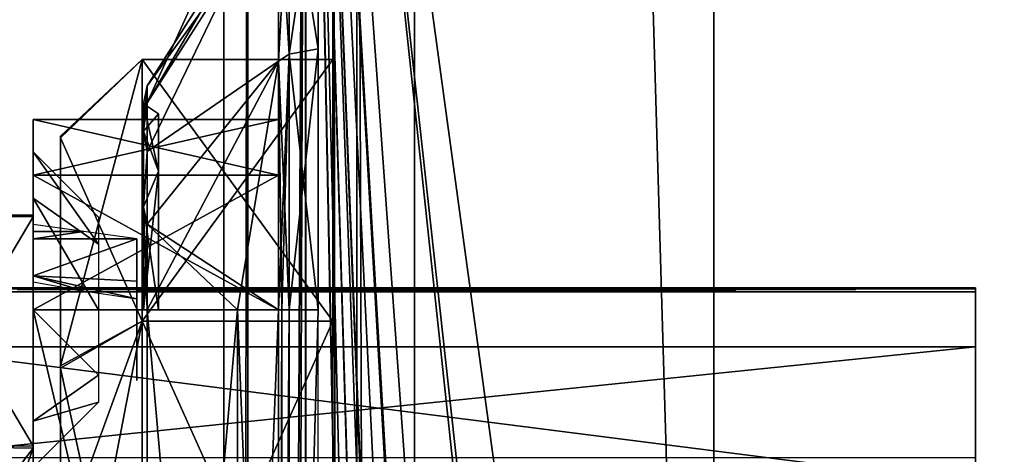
# Model space of a CAD drawing. Header units: millimetres. Extents: x -108 to 112, y -157 to 157.
# Tile 94 of 118: x -96 to -78, y 130 to 138. Entities that reach past the tile are written whole.
import ezdxf

# ---------------------------------------------------------------- set-up
doc = ezdxf.new("R2010")
doc.units = ezdxf.units.MM
doc.header["$LTSCALE"] = 33.374815
for name, color, linetype in [('12', 7, 'CONTINUOUS'), ('198', 7, 'CONTINUOUS'), ('208', 7, 'CONTINUOUS'), ('211', 7, 'CONTINUOUS'), ('217', 7, 'CONTINUOUS'), ('3', 7, 'CONTINUOUS'), ('336', 7, 'CONTINUOUS'), ('337', 7, 'CONTINUOUS'), ('338', 7, 'CONTINUOUS'), ('339', 7, 'CONTINUOUS'), ('340', 7, 'CONTINUOUS'), ('343', 7, 'CONTINUOUS'), ('346', 7, 'CONTINUOUS'), ('349', 7, 'CONTINUOUS'), ('350', 7, 'CONTINUOUS'), ('351', 7, 'CONTINUOUS'), ('365', 7, 'CONTINUOUS'), ('366', 7, 'CONTINUOUS'), ('371', 7, 'CONTINUOUS'), ('372', 7, 'CONTINUOUS'), ('373', 7, 'CONTINUOUS'), ('374', 7, 'CONTINUOUS'), ('375', 7, 'CONTINUOUS'), ('379', 7, 'CONTINUOUS'), ('380', 7, 'CONTINUOUS'), ('381', 7, 'CONTINUOUS'), ('382', 7, 'CONTINUOUS'), ('383', 7, 'CONTINUOUS'), ('384', 7, 'CONTINUOUS'), ('389', 7, 'CONTINUOUS'), ('584', 7, 'CONTINUOUS'), ('585', 7, 'CONTINUOUS'), ('587', 7, 'CONTINUOUS'), ('9', 7, 'CONTINUOUS'), ('962', 7, 'CONTINUOUS'), ('963', 7, 'CONTINUOUS'), ('964', 7, 'CONTINUOUS')]:
    doc.layers.add(name, color=color, linetype=linetype)

msp = doc.modelspace()

# ---------------------------------------------------------------- linework, layer by layer
at = {"layer": '12', "color": 7, "linetype": 'CONTINUOUS'}
for points in [[(-90, -155, 64.5), (-89.561, -155, 65.561), (-90, 155, 64.5), (-90, -155, 64.5)], [(-89.561, -155, 65.561), (-89.561, 155, 65.561), (-90, 155, 64.5), (-89.561, -155, 65.561)], [(-89.561, -155, 65.561), (-88.5, -155, 66), (-89.561, 155, 65.561), (-89.561, -155, 65.561)], [(-88.5, -155, 66), (-88.5, 155, 66), (-89.561, 155, 65.561), (-88.5, -155, 66)]]:
    msp.add_3dface(points, dxfattribs=at)
at = {"layer": '198', "color": 7, "linetype": 'CONTINUOUS'}
for points in [[(-90.498, -155.5, -68.5), (-90.498, 155.5, -68.5), (-84.384, -149.302, -68.5), (-90.498, -155.5, -68.5)], [(-90.498, 155.5, -68.5), (-84.384, -50.302, -68.5), (-84.39, -98.209, -68.5), (-90.498, 155.5, -68.5)], [(-84.384, -99.802, -68.5), (-90.498, 155.5, -68.5), (-84.39, -98.209, -68.5), (-84.384, -99.802, -68.5)], [(-90.498, 155.5, -68.5), (-84.384, -99.802, -68.5), (-84.39, -147.709, -68.5), (-90.498, 155.5, -68.5)], [(-90.498, 155.5, -68.5), (-83, -47.9, -68.5), (-84.39, -48.709, -68.5), (-90.498, 155.5, -68.5)], [(-83, -47.9, -68.5), (-90.498, 155.5, -68.5), (-84.384, -0.802, -68.5), (-83, -47.9, -68.5)], [(-84.384, -50.302, -68.5), (-90.498, 155.5, -68.5), (-84.39, -48.709, -68.5), (-84.384, -50.302, -68.5)], [(-90.498, 155.5, -68.5), (-83, 51.1, -68.5), (-84.39, 50.291, -68.5), (-90.498, 155.5, -68.5)], [(-83, 51.1, -68.5), (-90.498, 155.5, -68.5), (-84.384, 98.198, -68.5), (-83, 51.1, -68.5)], [(-84.384, 48.698, -68.5), (-90.498, 155.5, -68.5), (-84.39, 50.291, -68.5), (-84.384, 48.698, -68.5)], [(-90.498, 155.5, -68.5), (-84.384, 48.698, -68.5), (-83, 1.6, -68.5), (-90.498, 155.5, -68.5)], [(-90.498, 155.5, -68.5), (-83, 100.6, -68.5), (-84.39, 99.791, -68.5), (-90.498, 155.5, -68.5)], [(-83, 100.6, -68.5), (-90.498, 155.5, -68.5), (-84.384, 147.698, -68.5), (-83, 100.6, -68.5)], [(-84.384, 98.198, -68.5), (-90.498, 155.5, -68.5), (-84.39, 99.791, -68.5), (-84.384, 98.198, -68.5)], [(-84.384, -149.302, -68.5), (-90.498, 155.5, -68.5), (-84.39, -147.709, -68.5), (-84.384, -149.302, -68.5)], [(-90.498, 155.5, -68.5), (-83, 1.6, -68.5), (-84.39, 0.791, -68.5), (-90.498, 155.5, -68.5)], [(-84.384, -0.802, -68.5), (-90.498, 155.5, -68.5), (-84.39, 0.791, -68.5), (-84.384, -0.802, -68.5)], [(-83, 146.9, -68.5), (-83, 100.6, -68.5), (-84.384, 147.698, -68.5), (-83, 146.9, -68.5)], [(83, 100.6, -68.5), (-83, 100.6, -68.5), (-83, 146.9, -68.5), (83, 100.6, -68.5)], [(-41.5, 146.9, -68.5), (83, 100.6, -68.5), (-83, 146.9, -68.5), (-41.5, 146.9, -68.5)]]:
    msp.add_3dface(points, dxfattribs=at)
at = {"layer": '208', "color": 7, "linetype": 'CONTINUOUS'}
for points in [[(-91.56, -155.5, -68.062), (-92, -155.5, -67), (-91.56, 155.5, -68.062), (-91.56, -155.5, -68.062)], [(-92, -155.5, -67), (-92, 155.5, -67), (-91.56, 155.5, -68.062), (-92, -155.5, -67)], [(-90.498, 155.5, -68.5), (-90.498, -155.5, -68.5), (-91.56, -155.5, -68.062), (-90.498, 155.5, -68.5)], [(-90.498, 155.5, -68.5), (-91.56, -155.5, -68.062), (-91.56, 155.5, -68.062), (-90.498, 155.5, -68.5)]]:
    msp.add_3dface(points, dxfattribs=at)
at = {"layer": '211', "color": 7, "linetype": 'CONTINUOUS'}
for points in [[(-92, -157, -65.5), (-92, -157, -58.5), (-92, 157, -58.5), (-92, -157, -65.5)], [(-92, -156.561, -66.561), (-92, -157, -65.5), (-92, 157, -58.5), (-92, -156.561, -66.561)], [(-92, -155.5, -67), (-92, -156.561, -66.561), (-92, 157, -58.5), (-92, -155.5, -67)], [(-92, 155.5, -67), (-92, -155.5, -67), (-92, 157, -58.5), (-92, 155.5, -67)]]:
    msp.add_3dface(points, dxfattribs=at)
at = {"layer": '217', "color": 7, "linetype": 'CONTINUOUS'}
for points in [[(-92, 157, -58.5), (-92, -157, -58.5), (-90.498, 157, -58.5), (-92, 157, -58.5)], [(-90.498, 157, -58.5), (-92, -157, -58.5), (-90.5, 155.5, -58.5), (-90.498, 157, -58.5)], [(-90.5, 155.5, -58.5), (-92, -157, -58.5), (-90.5, -155.5, -58.5), (-90.5, 155.5, -58.5)]]:
    msp.add_3dface(points, dxfattribs=at)
at = {"layer": '3', "color": 7, "linetype": 'CONTINUOUS'}
for points in [[(-88.5, 155, 66), (-88.5, -155, 66), (-67.999, 126.512, 66), (-88.5, 155, 66)], [(-55.311, 155, 66), (-88.5, 155, 66), (-67.12, 128.622, 66), (-55.311, 155, 66)], [(-67.12, 128.622, 66), (-88.5, 155, 66), (-67.999, 126.512, 66), (-67.12, 128.622, 66)]]:
    msp.add_3dface(points, dxfattribs=at)
at = {"layer": '336', "color": 7, "linetype": 'CONTINUOUS'}
for points in [[(-91, 114, -42.75), (-95.5, 114, -42.75), (-95.5, 133, -42.75), (-91, 114, -42.75)], [(-91, 133, -42.75), (-91, 114, -42.75), (-95.5, 133, -42.75), (-91, 133, -42.75)]]:
    msp.add_3dface(points, dxfattribs=at)
at = {"layer": '337', "color": 7, "linetype": 'CONTINUOUS'}
for points in [[(-91, 136.5, -39.25), (-91, 135.475, -41.725), (-95.5, 136.5, -39.25), (-91, 136.5, -39.25)], [(-95.5, 136.5, -39.25), (-91, 135.475, -41.725), (-95.5, 135.474, -41.724), (-95.5, 136.5, -39.25)], [(-91, 135.475, -41.725), (-91, 133, -42.75), (-95.5, 135.474, -41.724), (-91, 135.475, -41.725)], [(-91, 133, -42.75), (-95.5, 133, -42.75), (-95.5, 135.474, -41.724), (-91, 133, -42.75)]]:
    msp.add_3dface(points, dxfattribs=at)
at = {"layer": '338', "color": 7, "linetype": 'CONTINUOUS'}
for points in [[(-91, 136.5, -39.25), (-95.5, 136.5, -39.25), (-95.5, 136.5, -15.25), (-91, 136.5, -39.25)], [(-91, 136.5, -15.25), (-91, 136.5, -39.25), (-95.5, 136.5, -15.25), (-91, 136.5, -15.25)]]:
    msp.add_3dface(points, dxfattribs=at)
at = {"layer": '339', "color": 7, "linetype": 'CONTINUOUS'}
for points in [[(-91, 136.5, -15.25), (-95.5, 136.5, -15.25), (-95.5, 135.474, -12.776), (-91, 136.5, -15.25)], [(-91, 135.475, -12.775), (-91, 136.5, -15.25), (-95.5, 135.474, -12.776), (-91, 135.475, -12.775)], [(-91, 133, -11.75), (-91, 135.475, -12.775), (-95.5, 133, -11.75), (-91, 133, -11.75)], [(-95.5, 133, -11.75), (-91, 135.475, -12.775), (-95.5, 135.474, -12.776), (-95.5, 133, -11.75)]]:
    msp.add_3dface(points, dxfattribs=at)
at = {"layer": '340', "color": 7, "linetype": 'CONTINUOUS'}
for points in [[(-95.5, 136.5, -39.25), (-95.5, 135.474, -41.724), (-95.5, 116.9, -39.25), (-95.5, 136.5, -39.25)], [(-95.5, 136.5, -15.25), (-95.5, 136.5, -39.25), (-95.5, 135.9, -15.25), (-95.5, 136.5, -15.25)], [(-95.5, 136.5, -39.25), (-95.5, 123.5, -39.05), (-95.5, 127.18, -38.461), (-95.5, 136.5, -39.25)], [(-95.5, 123.5, -39.05), (-95.5, 136.5, -39.25), (-95.5, 116.9, -39.25), (-95.5, 123.5, -39.05)], [(-95.5, 134.71, -23.568), (-95.5, 136.5, -39.25), (-95.5, 134.74, -30.84), (-95.5, 134.71, -23.568)], [(-95.5, 136.5, -39.25), (-95.5, 134.71, -23.568), (-95.5, 135.05, -17.3), (-95.5, 136.5, -39.25)], [(-95.5, 134.74, -30.84), (-95.5, 136.5, -39.25), (-95.5, 130.498, -36.749), (-95.5, 134.74, -30.84)], [(-95.5, 130.498, -36.749), (-95.5, 136.5, -39.25), (-95.5, 127.18, -38.461), (-95.5, 130.498, -36.749)], [(-95.5, 135.9, -15.25), (-95.5, 136.5, -39.25), (-95.5, 135.05, -17.3), (-95.5, 135.9, -15.25)], [(-95.5, 135.474, -12.776), (-95.5, 136.5, -15.25), (-95.5, 135.05, -13.2), (-95.5, 135.474, -12.776)], [(-95.5, 135.05, -13.2), (-95.5, 136.5, -15.25), (-95.5, 135.9, -15.25), (-95.5, 135.05, -13.2)], [(-95.5, 135.474, -41.724), (-95.5, 133, -42.75), (-95.5, 114, -42.15), (-95.5, 135.474, -41.724)], [(-95.5, 116.9, -39.25), (-95.5, 135.474, -41.724), (-95.5, 116.05, -41.3), (-95.5, 116.9, -39.25)], [(-95.5, 116.05, -41.3), (-95.5, 135.474, -41.724), (-95.5, 114, -42.15), (-95.5, 116.05, -41.3)], [(-95.5, 133, -11.75), (-95.5, 135.474, -12.776), (-95.5, 133, -12.35), (-95.5, 133, -11.75)], [(-95.5, 133, -12.35), (-95.5, 135.474, -12.776), (-95.5, 135.05, -13.2), (-95.5, 133, -12.35)], [(-95.5, 135.05, -17.3), (-95.5, 134.71, -23.568), (-95.5, 133, -18.15), (-95.5, 135.05, -17.3)], [(-95.5, 134.71, -23.568), (-95.5, 130.455, -17.719), (-95.5, 133, -18.15), (-95.5, 134.71, -23.568)], [(-95.5, 133, -42.75), (-95.5, 114, -42.75), (-95.5, 114, -42.15), (-95.5, 133, -42.75)], [(-95.5, 114, -11.75), (-95.5, 133, -11.75), (-95.5, 133, -12.35), (-95.5, 114, -11.75)], [(-95.5, 111.526, -12.776), (-95.5, 114, -11.75), (-95.5, 133, -12.35), (-95.5, 111.526, -12.776)], [(-95.5, 130.95, -13.2), (-95.5, 111.526, -12.776), (-95.5, 133, -12.35), (-95.5, 130.95, -13.2)], [(-95.5, 133, -18.15), (-95.5, 130.455, -17.719), (-95.5, 130.95, -17.3), (-95.5, 133, -18.15)], [(-95.5, 130.1, -15.25), (-95.5, 111.526, -12.776), (-95.5, 130.95, -13.2), (-95.5, 130.1, -15.25)], [(-95.5, 130.455, -17.719), (-95.5, 123.5, -15.45), (-95.5, 130.95, -17.3), (-95.5, 130.455, -17.719)], [(-95.5, 123.5, -15.45), (-95.5, 130.1, -15.25), (-95.5, 130.95, -17.3), (-95.5, 123.5, -15.45)]]:
    msp.add_3dface(points, dxfattribs=at)
at = {"layer": '343', "color": 7, "linetype": 'CONTINUOUS'}
for points in [[(-95.5, 134.71, -23.568), (-95.5, 134.74, -30.84), (-98, 134.74, -23.66), (-95.5, 134.71, -23.568)], [(-98, 130.498, -17.751), (-95.5, 134.71, -23.568), (-98, 134.74, -23.66), (-98, 130.498, -17.751)], [(-95.5, 134.74, -30.84), (-95.5, 130.498, -36.749), (-98, 134.71, -30.932), (-95.5, 134.74, -30.84)], [(-98, 134.74, -23.66), (-95.5, 134.74, -30.84), (-98, 134.71, -30.932), (-98, 134.74, -23.66)], [(-95.5, 130.455, -17.719), (-95.5, 134.71, -23.568), (-98, 130.498, -17.751), (-95.5, 130.455, -17.719)], [(-98, 134.71, -30.932), (-95.5, 130.498, -36.749), (-98, 130.455, -36.781), (-98, 134.71, -30.932)], [(-98, 127.18, -16.039), (-95.5, 130.455, -17.719), (-98, 130.498, -17.751), (-98, 127.18, -16.039)], [(-95.5, 130.498, -36.749), (-95.5, 127.18, -38.461), (-98, 130.455, -36.781), (-95.5, 130.498, -36.749)], [(-95.5, 127.18, -38.461), (-95.5, 123.5, -39.05), (-98, 130.455, -36.781), (-95.5, 127.18, -38.461)], [(-95.5, 123.5, -39.05), (-98, 123.5, -39.05), (-98, 130.455, -36.781), (-95.5, 123.5, -39.05)], [(-95.5, 123.5, -15.45), (-95.5, 130.455, -17.719), (-98, 123.5, -15.45), (-95.5, 123.5, -15.45)], [(-98, 123.5, -15.45), (-95.5, 130.455, -17.719), (-98, 127.18, -16.039), (-98, 123.5, -15.45)]]:
    msp.add_3dface(points, dxfattribs=at)
at = {"layer": '346', "color": 7, "linetype": 'CONTINUOUS'}
for points in [[(-78.2, 133.4, -27.25), (-78.2, 133.382, -27.851), (-78.2, 124.582, -26.625), (-78.2, 133.4, -27.25)], [(-78.2, 133.382, -26.649), (-78.2, 133.4, -27.25), (-78.2, 124.582, -26.625), (-78.2, 133.382, -26.649)], [(-78.2, 133.382, -27.851), (-78.2, 133.327, -28.45), (-78.2, 127.217, -28.04), (-78.2, 133.382, -27.851)], [(-78.2, 124.582, -26.625), (-78.2, 133.382, -27.851), (-78.2, 124.587, -27.867), (-78.2, 124.582, -26.625)], [(-78.2, 124.587, -27.867), (-78.2, 133.382, -27.851), (-78.2, 127.217, -28.04), (-78.2, 124.587, -27.867)], [(-78.2, 133.327, -26.05), (-78.2, 133.382, -26.649), (-78.2, 132.319, -26.05), (-78.2, 133.327, -26.05)], [(-78.2, 132.319, -26.05), (-78.2, 133.382, -26.649), (-78.2, 124.582, -26.625), (-78.2, 132.319, -26.05)], [(-78.2, 133.327, -28.45), (-78.2, 132.319, -28.45), (-78.2, 127.217, -28.04), (-78.2, 133.327, -28.45)], [(-78.2, 132.319, -28.45), (-78.2, 130.279, -33.016), (-78.2, 129.858, -28.601), (-78.2, 132.319, -28.45)], [(-78.2, 127.217, -28.04), (-78.2, 132.319, -28.45), (-78.2, 129.858, -28.601), (-78.2, 127.217, -28.04)], [(-78.2, 129.793, -20.957), (-78.2, 132.319, -26.05), (-78.2, 126.349, -21.408), (-78.2, 129.793, -20.957)], [(-78.2, 123.5, -26), (-78.2, 132.319, -26.05), (-78.2, 124.582, -26.625), (-78.2, 123.5, -26)], [(-78.2, 132.319, -26.05), (-78.2, 123.5, -26), (-78.2, 121.716, -23.895), (-78.2, 132.319, -26.05)], [(-78.2, 126.349, -21.408), (-78.2, 132.319, -26.05), (-78.2, 125.166, -23.835), (-78.2, 126.349, -21.408)], [(-78.2, 125.166, -23.835), (-78.2, 132.319, -26.05), (-78.2, 121.716, -23.895), (-78.2, 125.166, -23.835)]]:
    msp.add_3dface(points, dxfattribs=at)
at = {"layer": '349', "color": 7, "linetype": 'CONTINUOUS'}
for points in [[(-98, 132.319, -28.45), (-98, 130.279, -33.016), (-78.2, 132.319, -28.45), (-98, 132.319, -28.45)], [(-98, 130.279, -33.016), (-78.2, 130.279, -33.016), (-78.2, 132.319, -28.45), (-98, 130.279, -33.016)]]:
    msp.add_3dface(points, dxfattribs=at)
at = {"layer": '350', "color": 7, "linetype": 'CONTINUOUS'}
for points in [[(-98, 133.382, -26.649), (-98, 133.4, -27.25), (-78.2, 133.382, -26.649), (-98, 133.382, -26.649)], [(-98, 133.4, -27.25), (-98, 133.382, -27.851), (-78.2, 133.4, -27.25), (-98, 133.4, -27.25)], [(-98, 133.4, -27.25), (-78.2, 133.4, -27.25), (-78.2, 133.382, -26.649), (-98, 133.4, -27.25)], [(-98, 133.382, -27.851), (-78.2, 133.382, -27.851), (-78.2, 133.4, -27.25), (-98, 133.382, -27.851)], [(-98, 133.327, -26.05), (-98, 133.382, -26.649), (-78.2, 133.327, -26.05), (-98, 133.327, -26.05)], [(-98, 133.382, -26.649), (-78.2, 133.382, -26.649), (-78.2, 133.327, -26.05), (-98, 133.382, -26.649)], [(-98, 133.382, -27.851), (-98, 133.327, -28.45), (-78.2, 133.382, -27.851), (-98, 133.382, -27.851)], [(-98, 133.327, -28.45), (-78.2, 133.327, -28.45), (-78.2, 133.382, -27.851), (-98, 133.327, -28.45)]]:
    msp.add_3dface(points, dxfattribs=at)
at = {"layer": '351', "color": 7, "linetype": 'CONTINUOUS'}
for points in [[(-98, 129.793, -20.957), (-98, 132.319, -26.05), (-78.2, 129.793, -20.957), (-98, 129.793, -20.957)], [(-98, 132.319, -26.05), (-78.2, 132.319, -26.05), (-78.2, 129.793, -20.957), (-98, 132.319, -26.05)]]:
    msp.add_3dface(points, dxfattribs=at)
at = {"layer": '365', "color": 7, "linetype": 'CONTINUOUS'}
for points in [[(-95.5, 135.05, -13.2), (-95.5, 135.9, -15.25), (-94.3, 134.202, -14.048), (-95.5, 135.05, -13.2)], [(-94.3, 134.202, -14.048), (-95.5, 135.9, -15.25), (-94.3, 134.7, -15.25), (-94.3, 134.202, -14.048)], [(-95.5, 133, -12.35), (-95.5, 135.05, -13.2), (-94.3, 133, -13.55), (-95.5, 133, -12.35)], [(-94.3, 133, -13.55), (-95.5, 135.05, -13.2), (-94.3, 134.202, -14.048), (-94.3, 133, -13.55)], [(-95.5, 130.95, -13.2), (-95.5, 133, -12.35), (-94.3, 131.798, -14.048), (-95.5, 130.95, -13.2)], [(-94.3, 131.798, -14.048), (-95.5, 133, -12.35), (-94.3, 133, -13.55), (-94.3, 131.798, -14.048)], [(-94.3, 131.3, -15.25), (-95.5, 130.95, -13.2), (-94.3, 131.798, -14.048), (-94.3, 131.3, -15.25)], [(-95.5, 130.1, -15.25), (-95.5, 130.95, -13.2), (-94.3, 131.3, -15.25), (-95.5, 130.1, -15.25)]]:
    msp.add_3dface(points, dxfattribs=at)
at = {"layer": '366', "linetype": 'CONTINUOUS'}
for points in [[(-90.268, 114, -5.662), (-90.268, 133, -5.662), (-90.804, 114, -5.857), (-90.268, 114, -5.662)], [(-90.804, 114, -5.857), (-90.268, 133, -5.662), (-90.804, 133, -5.857), (-90.804, 114, -5.857)]]:
    msp.add_3dface(points, dxfattribs=at)
at = {"layer": '371', "linetype": 'CONTINUOUS'}
for points in [[(-90.939, 114, -48.544), (-91, 114, -48.389), (-90.939, 133, -48.544), (-90.939, 114, -48.544)], [(-90.939, 133, -48.544), (-91, 114, -48.389), (-91, 133, -48.389), (-90.939, 133, -48.544)], [(-90.804, 114, -48.643), (-90.939, 114, -48.544), (-90.804, 133, -48.643), (-90.804, 114, -48.643)], [(-90.804, 133, -48.643), (-90.939, 114, -48.544), (-90.939, 133, -48.544), (-90.804, 133, -48.643)]]:
    msp.add_3dface(points, dxfattribs=at)
at = {"layer": '372', "linetype": 'CONTINUOUS'}
for points in [[(-90.804, 141.135, -43.947), (-90.804, 137.697, -47.385), (-91, 140.914, -43.819), (-90.804, 141.135, -43.947)], [(-91, 140.914, -43.819), (-90.804, 137.697, -47.385), (-91, 137.569, -47.164), (-91, 140.914, -43.819)], [(-90.804, 137.697, -47.385), (-90.804, 133, -48.643), (-91, 137.569, -47.164), (-90.804, 137.697, -47.385)], [(-90.804, 133, -48.643), (-90.939, 133, -48.544), (-91, 137.569, -47.164), (-90.804, 133, -48.643)], [(-90.939, 133, -48.544), (-91, 133, -48.389), (-91, 137.569, -47.164), (-90.939, 133, -48.544)]]:
    msp.add_3dface(points, dxfattribs=at)
at = {"layer": '373', "linetype": 'CONTINUOUS'}
for points in [[(-90.268, 137.794, -47.553), (-90.804, 141.135, -43.947), (-90.268, 141.303, -44.044), (-90.268, 137.794, -47.553)], [(-90.804, 137.697, -47.385), (-90.804, 141.135, -43.947), (-90.268, 137.794, -47.553), (-90.804, 137.697, -47.385)], [(-90.268, 133, -48.838), (-90.804, 137.697, -47.385), (-90.268, 137.794, -47.553), (-90.268, 133, -48.838)], [(-90.804, 133, -48.643), (-90.804, 137.697, -47.385), (-90.268, 133, -48.838), (-90.804, 133, -48.643)]]:
    msp.add_3dface(points, dxfattribs=at)
at = {"layer": '374', "linetype": 'CONTINUOUS'}
for points in [[(-91, 140.914, -43.819), (-91, 137.569, -47.164), (-93.408, 135.91, -42.16), (-91, 140.914, -43.819)], [(-91.753, 139.411, -39.25), (-91, 140.914, -43.819), (-93.408, 137.116, -39.25), (-91.753, 139.411, -39.25)], [(-93.408, 137.116, -39.25), (-91, 140.914, -43.819), (-93.408, 136.802, -40.825), (-93.408, 137.116, -39.25)], [(-93.408, 136.802, -40.825), (-91, 140.914, -43.819), (-93.408, 135.91, -42.16), (-93.408, 136.802, -40.825)], [(-91, 137.569, -47.164), (-91, 133, -48.389), (-93.408, 134.575, -43.052), (-91, 137.569, -47.164)], [(-93.408, 135.91, -42.16), (-91, 137.569, -47.164), (-93.408, 134.575, -43.052), (-93.408, 135.91, -42.16)], [(-91, 133, -48.389), (-91.753, 133, -45.661), (-93.408, 134.575, -43.052), (-91, 133, -48.389)], [(-91.753, 133, -45.661), (-93.408, 133, -43.366), (-93.408, 134.575, -43.052), (-91.753, 133, -45.661)]]:
    msp.add_3dface(points, dxfattribs=at)
at = {"layer": '375', "linetype": 'CONTINUOUS'}
for points in [[(-93.408, 133, -43.366), (-91.753, 133, -45.661), (-93.408, 114, -43.366), (-93.408, 133, -43.366)], [(-93.408, 114, -43.366), (-91.753, 133, -45.661), (-91.753, 114, -45.661), (-93.408, 114, -43.366)], [(-91, 133, -48.389), (-91, 114, -48.389), (-91.753, 114, -45.661), (-91, 133, -48.389)], [(-91.753, 133, -45.661), (-91, 133, -48.389), (-91.753, 114, -45.661), (-91.753, 133, -45.661)]]:
    msp.add_3dface(points, dxfattribs=at)
at = {"layer": '379', "linetype": 'CONTINUOUS'}
for points in [[(-93.408, 114, -11.134), (-91.753, 114, -8.839), (-93.408, 133, -11.134), (-93.408, 114, -11.134)], [(-93.408, 133, -11.134), (-91.753, 114, -8.839), (-91.753, 133, -8.839), (-93.408, 133, -11.134)], [(-91.753, 114, -8.839), (-91, 114, -6.111), (-91.753, 133, -8.839), (-91.753, 114, -8.839)], [(-91.753, 133, -8.839), (-91, 114, -6.111), (-91, 133, -6.111), (-91.753, 133, -8.839)]]:
    msp.add_3dface(points, dxfattribs=at)
at = {"layer": '380', "linetype": 'CONTINUOUS'}
for points in [[(-91, 142.139, -15.25), (-91.753, 139.411, -15.25), (-93.408, 136.802, -13.675), (-91, 142.139, -15.25)], [(-91, 140.914, -10.681), (-91, 142.139, -15.25), (-93.408, 136.802, -13.675), (-91, 140.914, -10.681)], [(-91, 137.569, -7.336), (-91, 140.914, -10.681), (-93.408, 135.91, -12.34), (-91, 137.569, -7.336)], [(-93.408, 135.91, -12.34), (-91, 140.914, -10.681), (-93.408, 136.802, -13.675), (-93.408, 135.91, -12.34)], [(-91.753, 139.411, -15.25), (-93.408, 137.116, -15.25), (-93.408, 136.802, -13.675), (-91.753, 139.411, -15.25)], [(-93.408, 133, -11.134), (-91.753, 133, -8.839), (-91, 137.569, -7.336), (-93.408, 133, -11.134)], [(-93.408, 133, -11.134), (-91, 137.569, -7.336), (-93.408, 134.575, -11.448), (-93.408, 133, -11.134)], [(-93.408, 134.575, -11.448), (-91, 137.569, -7.336), (-93.408, 135.91, -12.34), (-93.408, 134.575, -11.448)], [(-91.753, 133, -8.839), (-91, 133, -6.111), (-91, 137.569, -7.336), (-91.753, 133, -8.839)]]:
    msp.add_3dface(points, dxfattribs=at)
at = {"layer": '381', "linetype": 'CONTINUOUS'}
for points in [[(-91.753, 139.411, -39.25), (-93.408, 137.116, -39.25), (-91.753, 139.411, -15.25), (-91.753, 139.411, -39.25)], [(-93.408, 137.116, -39.25), (-93.408, 137.116, -15.25), (-91.753, 139.411, -15.25), (-93.408, 137.116, -39.25)]]:
    msp.add_3dface(points, dxfattribs=at)
at = {"layer": '382', "linetype": 'CONTINUOUS'}
for points in [[(-91, 140.914, -10.681), (-91, 137.569, -7.336), (-90.804, 141.135, -10.553), (-91, 140.914, -10.681)], [(-90.804, 141.135, -10.553), (-91, 137.569, -7.336), (-90.804, 137.697, -7.115), (-90.804, 141.135, -10.553)], [(-91, 137.569, -7.336), (-91, 133, -6.111), (-90.804, 137.697, -7.115), (-91, 137.569, -7.336)], [(-90.804, 137.697, -7.115), (-91, 133, -6.111), (-90.939, 133, -5.956), (-90.804, 137.697, -7.115)], [(-90.804, 133, -5.857), (-90.804, 137.697, -7.115), (-90.939, 133, -5.956), (-90.804, 133, -5.857)]]:
    msp.add_3dface(points, dxfattribs=at)
at = {"layer": '383', "linetype": 'CONTINUOUS'}
for points in [[(-90.804, 141.135, -10.553), (-90.804, 137.697, -7.115), (-90.268, 141.303, -10.456), (-90.804, 141.135, -10.553)], [(-90.268, 141.303, -10.456), (-90.804, 137.697, -7.115), (-90.268, 137.794, -6.947), (-90.268, 141.303, -10.456)], [(-90.804, 133, -5.857), (-90.268, 133, -5.662), (-90.268, 137.794, -6.947), (-90.804, 133, -5.857)], [(-90.804, 137.697, -7.115), (-90.804, 133, -5.857), (-90.268, 137.794, -6.947), (-90.804, 137.697, -7.115)]]:
    msp.add_3dface(points, dxfattribs=at)
at = {"layer": '384', "linetype": 'CONTINUOUS'}
for points in [[(-93.408, 136.802, -13.675), (-93.408, 137.116, -15.25), (-93.478, 136.28, -13.356), (-93.408, 136.802, -13.675)], [(-93.408, 137.116, -15.25), (-93.478, 136.788, -15.25), (-93.478, 136.28, -13.356), (-93.408, 137.116, -15.25)], [(-93.408, 135.91, -12.34), (-93.408, 136.802, -13.675), (-93.478, 136.28, -13.356), (-93.408, 135.91, -12.34)], [(-93.478, 136.788, -15.25), (-93.2, 136.6, -15.25), (-93.2, 135.546, -12.704), (-93.478, 136.788, -15.25)], [(-93.478, 136.28, -13.356), (-93.478, 136.788, -15.25), (-93.2, 135.546, -12.704), (-93.478, 136.28, -13.356)], [(-93.408, 135.91, -12.34), (-93.478, 136.28, -13.356), (-93.478, 134.894, -11.97), (-93.408, 135.91, -12.34)], [(-93.478, 134.894, -11.97), (-93.478, 136.28, -13.356), (-93.2, 135.546, -12.704), (-93.478, 134.894, -11.97)], [(-93.408, 134.575, -11.448), (-93.408, 135.91, -12.34), (-93.478, 134.894, -11.97), (-93.408, 134.575, -11.448)], [(-93.2, 133, -11.65), (-93.478, 134.894, -11.97), (-93.2, 135.546, -12.704), (-93.2, 133, -11.65)], [(-93.408, 134.575, -11.448), (-93.478, 134.894, -11.97), (-93.478, 133, -11.462), (-93.408, 134.575, -11.448)], [(-93.478, 133, -11.462), (-93.478, 134.894, -11.97), (-93.2, 133, -11.65), (-93.478, 133, -11.462)], [(-93.408, 133, -11.134), (-93.408, 134.575, -11.448), (-93.478, 133, -11.462), (-93.408, 133, -11.134)]]:
    msp.add_3dface(points, dxfattribs=at)
at = {"layer": '389', "linetype": 'CONTINUOUS'}
for points in [[(-93.408, 137.116, -39.25), (-93.408, 136.802, -40.825), (-93.478, 136.788, -39.25), (-93.408, 137.116, -39.25)], [(-93.408, 136.802, -40.825), (-93.408, 135.91, -42.16), (-93.478, 136.28, -41.144), (-93.408, 136.802, -40.825)], [(-93.408, 136.802, -40.825), (-93.478, 136.28, -41.144), (-93.478, 136.788, -39.25), (-93.408, 136.802, -40.825)], [(-93.478, 136.788, -39.25), (-93.478, 136.28, -41.144), (-93.2, 136.6, -39.25), (-93.478, 136.788, -39.25)], [(-93.2, 136.6, -39.25), (-93.478, 136.28, -41.144), (-93.2, 135.546, -41.796), (-93.2, 136.6, -39.25)], [(-93.408, 135.91, -42.16), (-93.478, 134.894, -42.53), (-93.478, 136.28, -41.144), (-93.408, 135.91, -42.16)], [(-93.478, 136.28, -41.144), (-93.478, 134.894, -42.53), (-93.2, 135.546, -41.796), (-93.478, 136.28, -41.144)], [(-93.408, 135.91, -42.16), (-93.408, 134.575, -43.052), (-93.478, 134.894, -42.53), (-93.408, 135.91, -42.16)], [(-93.478, 133, -43.038), (-93.2, 133, -42.85), (-93.2, 135.546, -41.796), (-93.478, 133, -43.038)], [(-93.478, 134.894, -42.53), (-93.478, 133, -43.038), (-93.2, 135.546, -41.796), (-93.478, 134.894, -42.53)], [(-93.408, 134.575, -43.052), (-93.408, 133, -43.366), (-93.478, 134.894, -42.53), (-93.408, 134.575, -43.052)], [(-93.408, 133, -43.366), (-93.478, 133, -43.038), (-93.478, 134.894, -42.53), (-93.408, 133, -43.366)]]:
    msp.add_3dface(points, dxfattribs=at)
at = {"layer": '584', "color": 7, "linetype": 'CONTINUOUS'}
for points in [[(-95, 131.969, 39.208), (-95, 136.192, 33.325), (-95, 132.999, 29.782), (-95, 131.969, 39.208)], [(-95, 136.192, 33.325), (-95, 136.163, 26.083), (-95, 132.999, 29.782), (-95, 136.192, 33.325)], [(-95, 136.163, 26.083), (-95, 131.925, 20.259), (-95, 132.999, 29.782), (-95, 136.163, 26.083)], [(-95, 130.654, 35.409), (-95, 131.969, 39.208), (-95, 132.999, 29.782), (-95, 130.654, 35.409)], [(-95, 132.999, 29.782), (-95, 131.925, 20.259), (-95, 130.689, 24.127), (-95, 132.999, 29.782)], [(-95, 128.664, 40.913), (-95, 131.969, 39.208), (-95, 130.654, 35.409), (-95, 128.664, 40.913)], [(-95, 131.925, 20.259), (-95, 125, 18), (-95, 130.689, 24.127), (-95, 131.925, 20.259)], [(-95, 130.689, 24.127), (-95, 125, 18), (-95, 125, 21.75), (-95, 130.689, 24.127)], [(-95, 125, 37.75), (-95, 128.664, 40.913), (-95, 130.654, 35.409), (-95, 125, 37.75)]]:
    msp.add_3dface(points, dxfattribs=at)
at = {"layer": '585', "color": 7, "linetype": 'CONTINUOUS'}
for points in [[(-90, 137.601, 33.844), (-93.5, 132.788, 40.469), (-90, 132.788, 40.469), (-90, 137.601, 33.844)], [(-90, 137.601, 25.656), (-93.5, 137.601, 33.844), (-90, 137.601, 33.844), (-90, 137.601, 25.656)], [(-93.5, 137.601, 33.844), (-93.5, 132.788, 40.469), (-90, 137.601, 33.844), (-93.5, 137.601, 33.844)], [(-90, 132.788, 19.031), (-93.5, 137.601, 25.656), (-90, 137.601, 25.656), (-90, 132.788, 19.031)], [(-93.5, 137.601, 25.656), (-93.5, 137.601, 33.844), (-90, 137.601, 25.656), (-93.5, 137.601, 25.656)], [(-93.5, 132.788, 19.031), (-93.5, 137.601, 25.656), (-90, 132.788, 19.031), (-93.5, 132.788, 19.031)], [(-90, 125, 16.5), (-93.5, 132.788, 19.031), (-90, 132.788, 19.031), (-90, 125, 16.5)], [(-93.5, 125, 16.5), (-93.5, 132.788, 19.031), (-90, 125, 16.5), (-93.5, 125, 16.5)], [(-90, 132.788, 40.469), (-93.5, 125, 43), (-90, 125, 43), (-90, 132.788, 40.469)], [(-93.5, 132.788, 40.469), (-93.5, 125, 43), (-90, 132.788, 40.469), (-93.5, 132.788, 40.469)]]:
    msp.add_3dface(points, dxfattribs=at)
at = {"layer": '587', "color": 7, "linetype": 'CONTINUOUS'}
for points in [[(-93.5, 137.601, 33.844), (-95, 131.969, 39.208), (-93.5, 132.788, 40.469), (-93.5, 137.601, 33.844)], [(-93.5, 137.601, 25.656), (-95, 136.192, 33.325), (-93.5, 137.601, 33.844), (-93.5, 137.601, 25.656)], [(-95, 136.192, 33.325), (-95, 131.969, 39.208), (-93.5, 137.601, 33.844), (-95, 136.192, 33.325)], [(-93.5, 132.788, 19.031), (-95, 136.163, 26.083), (-93.5, 137.601, 25.656), (-93.5, 132.788, 19.031)], [(-95, 136.163, 26.083), (-95, 136.192, 33.325), (-93.5, 137.601, 25.656), (-95, 136.163, 26.083)], [(-95, 131.925, 20.259), (-95, 136.163, 26.083), (-93.5, 132.788, 19.031), (-95, 131.925, 20.259)], [(-95, 131.969, 39.208), (-95, 128.664, 40.913), (-93.5, 132.788, 40.469), (-95, 131.969, 39.208)], [(-93.5, 125, 16.5), (-95, 131.925, 20.259), (-93.5, 132.788, 19.031), (-93.5, 125, 16.5)], [(-95, 125, 41.5), (-93.5, 125, 43), (-93.5, 132.788, 40.469), (-95, 125, 41.5)], [(-95, 128.664, 40.913), (-95, 125, 41.5), (-93.5, 132.788, 40.469), (-95, 128.664, 40.913)], [(-95, 125, 18), (-95, 131.925, 20.259), (-93.5, 125, 16.5), (-95, 125, 18)]]:
    msp.add_3dface(points, dxfattribs=at)
at = {"layer": '9', "color": 7, "linetype": 'CONTINUOUS'}
for points in [[(-90, 155, -64.5), (-90, -155, -64.5), (-90, 114.752, -40.547), (-90, 155, -64.5)], [(-90, -155, 64.5), (-90, 155, 64.5), (-90, -128.412, 36.965), (-90, -155, 64.5)], [(-90, 155, 64.5), (-90, 155, -64.5), (-90, 135.5, -27.25), (-90, 155, 64.5)], [(-90, 155, 64.5), (-90, 83.45, 29.75), (-90, 82.529, 31.955), (-90, 155, 64.5)], [(-90, 83.45, 29.75), (-90, 155, 64.5), (-90, 119.174, 36.675), (-90, 83.45, 29.75)], [(-90, 78.157, 31.941), (-90, 155, 64.5), (-90, 80.337, 32.849), (-90, 78.157, 31.941)], [(-90, 155, 64.5), (-90, 78.157, 31.941), (-90, 49.758, 26.77), (-90, 155, 64.5)], [(-90, 80.337, 32.849), (-90, 155, 64.5), (-90, 82.529, 31.955), (-90, 80.337, 32.849)], [(-90, 39.588, 36.965), (-90, 155, 64.5), (-90, 45.55, 36.949), (-90, 39.588, 36.965)], [(-90, 155, 64.5), (-90, 39.588, 36.965), (-90, 7.757, 32.733), (-90, 155, 64.5)], [(-90, 45.55, 36.949), (-90, 155, 64.5), (-90, 49.757, 32.733), (-90, 45.55, 36.949)], [(-90, 49.757, 32.733), (-90, 155, 64.5), (-90, 49.758, 26.77), (-90, 49.757, 32.733)], [(-90, -2.412, 36.965), (-90, 155, 64.5), (-90, 3.55, 36.949), (-90, -2.412, 36.965)], [(-90, 155, 64.5), (-90, -2.412, 36.965), (-90, -34.243, 32.733), (-90, 155, 64.5)], [(-90, 3.55, 36.949), (-90, 155, 64.5), (-90, 7.757, 32.733), (-90, 3.55, 36.949)], [(-90, -44.412, 36.965), (-90, 155, 64.5), (-90, -38.45, 36.949), (-90, -44.412, 36.965)], [(-90, 155, 64.5), (-90, -44.412, 36.965), (-90, -76.243, 32.733), (-90, 155, 64.5)], [(-90, -38.45, 36.949), (-90, 155, 64.5), (-90, -34.243, 32.733), (-90, -38.45, 36.949)], [(-90, -86.412, 36.965), (-90, 155, 64.5), (-90, -80.45, 36.949), (-90, -86.412, 36.965)], [(-90, 155, 64.5), (-90, -86.412, 36.965), (-90, -122.45, 36.949), (-90, 155, 64.5)], [(-90, -80.45, 36.949), (-90, 155, 64.5), (-90, -76.243, 32.733), (-90, -80.45, 36.949)], [(-90, -128.412, 36.965), (-90, 155, 64.5), (-90, -122.45, 36.949), (-90, -128.412, 36.965)], [(-90, 155, 64.5), (-90, 135.5, -27.25), (-90, 134.5, -15.25), (-90, 155, 64.5)], [(-90, 155, 64.5), (-90, 134.5, -15.25), (-90, 133.922, 31.264), (-90, 155, 64.5)], [(-90, 119.174, 36.675), (-90, 155, 64.5), (-90, 124.999, 38.799), (-90, 119.174, 36.675)], [(-90, 124.999, 38.799), (-90, 155, 64.5), (-90, 130.825, 36.676), (-90, 124.999, 38.799)], [(-90, 130.825, 36.676), (-90, 155, 64.5), (-90, 133.922, 31.264), (-90, 130.825, 36.676)], [(-90, 135.5, -27.25), (-90, 155, -64.5), (-90, 133.193, -34.322), (-90, 135.5, -27.25)], [(-90, 133.193, -34.322), (-90, 155, -64.5), (-90, 127.245, -38.65), (-90, 133.193, -34.322)], [(-90, 127.245, -38.65), (-90, 155, -64.5), (-90, 114.752, -40.547), (-90, 127.245, -38.65)], [(-90, 135.5, -27.25), (-90, 133.16, -20.133), (-90, 134.5, -15.25), (-90, 135.5, -27.25)], [(-90, 134.5, -15.25), (-90, 133.16, -20.133), (-90, 133.752, -16.547), (-90, 134.5, -15.25)], [(-90, 134.5, -15.25), (-90, 133.742, -13.947), (-90, 133.922, 31.264), (-90, 134.5, -15.25)], [(-90, 133.922, 31.264), (-90, 133.742, -13.947), (-90, 132.789, 25.144), (-90, 133.922, 31.264)], [(-90, 133.752, -16.547), (-90, 133.16, -20.133), (-90, 132.258, -16.553), (-90, 133.752, -16.547)], [(-90, 133.742, -13.947), (-90, 132.248, -13.953), (-90, 132.789, 25.144), (-90, 133.742, -13.947)], [(-90, 133.16, -20.133), (-90, 127.151, -15.819), (-90, 132.258, -16.553), (-90, 133.16, -20.133)], [(-90, 132.248, -13.953), (-90, 131.5, -15.25), (-90, 132.789, 25.144), (-90, 132.248, -13.953)], [(-90, 131.5, -15.25), (-90, 127.966, 21.2), (-90, 132.789, 25.144), (-90, 131.5, -15.25)], [(-90, 132.258, -16.553), (-90, 127.151, -15.819), (-90, 131.5, -15.25), (-90, 132.258, -16.553)], [(-90, 131.5, -15.25), (-90, 127.151, -15.819), (-90, 127.966, 21.2), (-90, 131.5, -15.25)]]:
    msp.add_3dface(points, dxfattribs=at)
at = {"layer": '962', "color": 7, "linetype": 'CONTINUOUS'}
for points in [[(-95.5, 135.6, -15.25), (-95.5, 134.828, -17.099), (-95.5, 134.567, -15.761), (-95.5, 135.6, -15.25)], [(-95.5, 134.839, -13.412), (-95.5, 135.6, -15.25), (-95.5, 133.511, -13.683), (-95.5, 134.839, -13.412)], [(-95.5, 134.567, -14.739), (-95.5, 135.6, -15.25), (-95.5, 134.567, -15.761), (-95.5, 134.567, -14.739)], [(-95.5, 135.6, -15.25), (-95.5, 134.567, -14.739), (-95.5, 133.511, -13.683), (-95.5, 135.6, -15.25)], [(-95.5, 133.011, -12.651), (-95.5, 134.839, -13.412), (-95.5, 131.172, -13.401), (-95.5, 133.011, -12.651)], [(-95.5, 131.172, -13.401), (-95.5, 134.839, -13.412), (-95.5, 133.511, -13.683), (-95.5, 131.172, -13.401)], [(-95.5, 132.989, -17.849), (-95.5, 131.161, -17.088), (-95.5, 134.828, -17.099), (-95.5, 132.989, -17.849)], [(-95.5, 134.828, -17.099), (-95.5, 131.161, -17.088), (-95.5, 132.489, -16.817), (-95.5, 134.828, -17.099)], [(-95.5, 134.567, -15.761), (-95.5, 134.828, -17.099), (-95.5, 133.623, -16.065), (-95.5, 134.567, -15.761)], [(-95.5, 133.623, -16.065), (-95.5, 134.828, -17.099), (-95.5, 133.511, -16.817), (-95.5, 133.623, -16.065)], [(-95.5, 133.511, -16.817), (-95.5, 134.828, -17.099), (-95.5, 132.489, -16.817), (-95.5, 133.511, -16.817)], [(-95.5, 133.511, -13.683), (-95.5, 134.567, -14.739), (-95.5, 133.712, -14.539), (-95.5, 133.511, -13.683)], [(-95.5, 134.435, -15.728), (-95.5, 134.567, -15.761), (-95.5, 134.3, -15.717), (-95.5, 134.435, -15.728)], [(-95.5, 134.3, -15.717), (-95.5, 134.567, -15.761), (-95.5, 133.623, -16.065), (-95.5, 134.3, -15.717)], [(-95.5, 132.489, -13.683), (-95.5, 131.172, -13.401), (-95.5, 133.511, -13.683), (-95.5, 132.489, -13.683)], [(-95.5, 131.161, -17.088), (-95.5, 130.4, -15.25), (-95.5, 132.489, -16.817), (-95.5, 131.161, -17.088)], [(-95.5, 132.489, -16.817), (-95.5, 130.4, -15.25), (-95.5, 131.433, -15.761), (-95.5, 132.489, -16.817)], [(-95.5, 132.289, -14.538), (-95.5, 131.172, -13.401), (-95.5, 132.489, -13.683), (-95.5, 132.289, -14.538)], [(-95.5, 132.288, -15.961), (-95.5, 132.489, -16.817), (-95.5, 131.433, -15.761), (-95.5, 132.288, -15.961)], [(-95.5, 131.433, -14.739), (-95.5, 131.172, -13.401), (-95.5, 132.289, -14.538), (-95.5, 131.433, -14.739)], [(-95.5, 130.4, -15.25), (-95.5, 131.172, -13.401), (-95.5, 131.433, -14.739), (-95.5, 130.4, -15.25)], [(-95.5, 131.433, -15.761), (-95.5, 130.4, -15.25), (-95.5, 131.433, -14.739), (-95.5, 131.433, -15.761)]]:
    msp.add_3dface(points, dxfattribs=at)
at = {"layer": '963', "color": 7, "linetype": 'CONTINUOUS'}
for points in [[(-95.5, 134.567, -15.761), (-95.5, 134.435, -15.728), (-94.573, 134.437, -15.597), (-95.5, 134.567, -15.761)], [(-95.5, 134.435, -15.728), (-95.5, 134.3, -15.717), (-94.573, 134.437, -15.597), (-95.5, 134.435, -15.728)], [(-94.573, 134.437, -15.597), (-95.5, 134.3, -15.717), (-93.6, 134.3, -15.45), (-94.573, 134.437, -15.597)], [(-95.5, 134.3, -15.717), (-95.5, 133.623, -16.065), (-93.6, 134.3, -15.45), (-95.5, 134.3, -15.717)], [(-93.6, 134.3, -15.45), (-95.5, 133.623, -16.065), (-93.6, 133.522, -15.772), (-93.6, 134.3, -15.45)], [(-95.5, 133.623, -16.065), (-95.5, 133.511, -16.817), (-94.582, 133.348, -16.688), (-95.5, 133.623, -16.065)], [(-93.6, 133.522, -15.772), (-95.5, 133.623, -16.065), (-93.6, 133.2, -16.55), (-93.6, 133.522, -15.772)], [(-93.6, 133.2, -16.55), (-95.5, 133.623, -16.065), (-94.582, 133.348, -16.688), (-93.6, 133.2, -16.55)]]:
    msp.add_3dface(points, dxfattribs=at)
at = {"layer": '964', "color": 7, "linetype": 'CONTINUOUS'}
for points in [[(-93.6, 134.3, -15.45), (-93.6, 133.522, -15.772), (-93.6, 134.3, -15.05), (-93.6, 134.3, -15.45)], [(-93.6, 134.3, -15.05), (-93.6, 133.522, -15.772), (-93.6, 133.522, -14.728), (-93.6, 134.3, -15.05)], [(-93.6, 133.522, -15.772), (-93.6, 133.2, -16.55), (-93.6, 133.522, -14.728), (-93.6, 133.522, -15.772)], [(-93.6, 133.522, -14.728), (-93.6, 133.2, -16.55), (-93.6, 133.2, -13.95), (-93.6, 133.522, -14.728)], [(-93.6, 133.2, -13.95), (-93.6, 133.2, -16.55), (-93.6, 132.8, -16.55), (-93.6, 133.2, -13.95)], [(-93.6, 132.8, -13.95), (-93.6, 133.2, -13.95), (-93.6, 132.8, -16.55), (-93.6, 132.8, -13.95)], [(-93.6, 132.478, -14.728), (-93.6, 132.8, -13.95), (-93.6, 132.478, -15.772), (-93.6, 132.478, -14.728)], [(-93.6, 132.478, -15.772), (-93.6, 132.8, -13.95), (-93.6, 132.8, -16.55), (-93.6, 132.478, -15.772)], [(-93.6, 131.7, -15.05), (-93.6, 132.478, -14.728), (-93.6, 131.7, -15.45), (-93.6, 131.7, -15.05)], [(-93.6, 131.7, -15.45), (-93.6, 132.478, -14.728), (-93.6, 132.478, -15.772), (-93.6, 131.7, -15.45)]]:
    msp.add_3dface(points, dxfattribs=at)

doc.saveas('drawing.dxf')
